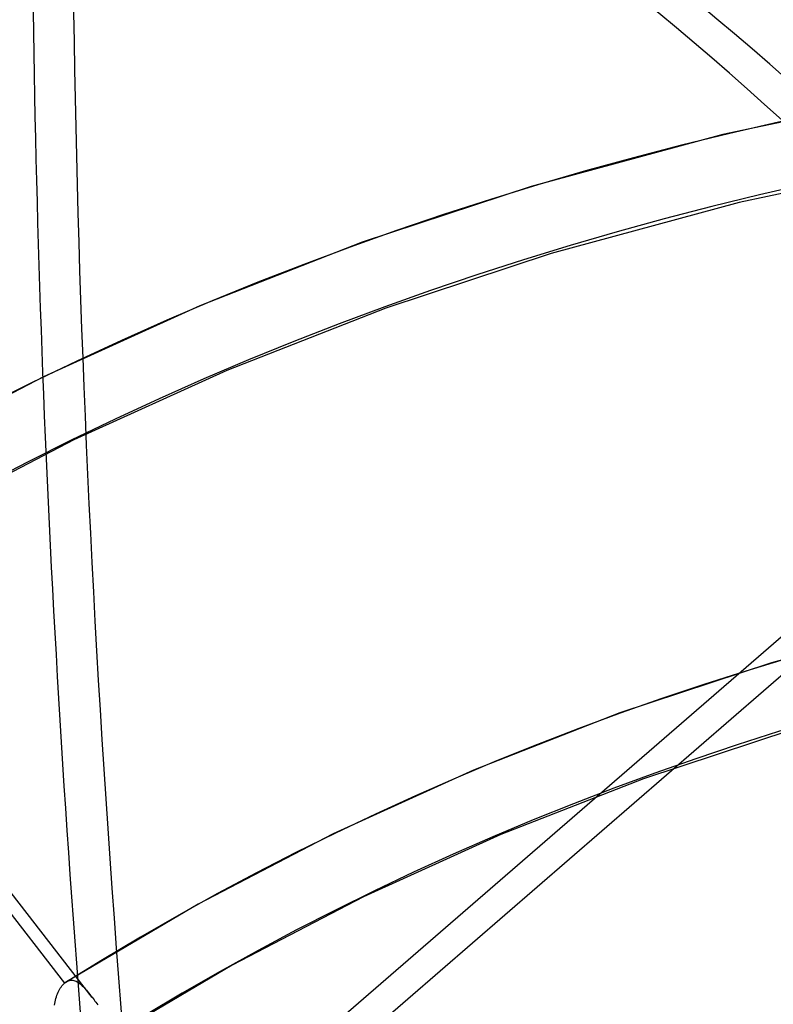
# Model space of a CAD drawing. Header units: millimetres. Extents: x -192 to 186, y -241 to 236.
# Tile 72 of 89: x -44 to -27, y 107 to 129. Entities that reach past the tile are written whole.
import ezdxf

# ---------------------------------------------------------------- set-up
doc = ezdxf.new("R2010")
doc.units = ezdxf.units.MM
doc.layers.add('MAIN-1', color=7, linetype='Continuous')
doc.layers.add('MAIN-2', color=7, linetype='Continuous')

msp = doc.modelspace()

# ---------------------------------------------------------------- linework, layer by layer
at = {"layer": 'MAIN-1'}
msp.add_line((-3.25, 135.316), (-41, 102.624), dxfattribs=at)
for centre, major_axis, start_param, end_param in [((-0.5, -0.433), (108.018, -124.728), 0.713724, 3.400514), ((-3.25, -2.815), (-104.417, 120.571), -0.857072, 0), ((-41, -35.507), (-104.417, 120.571), -0.857072, 0), ((-41, -35.507), (103.763, -119.815), 2.284521, 3.141593)]:
    msp.add_ellipse(centre, major_axis=major_axis, ratio=0.75, start_param=start_param, end_param=end_param, dxfattribs=at)
at = {"layer": 'MAIN-2'}
for p, q in [((-41, 101.758), (-2.75, 134.883)), ((-23.463, 127.387), (-27.978, 126.435)), ((-27.978, 126.435), (-32.319, 125.258)), ((-23.18, 125.827), (-27.606, 124.895)), ((-32.319, 125.258), (-36.143, 123.992)), ((-27.606, 124.895), (-31.86, 123.741)), ((-36.143, 123.992), (-39.823, 122.552)), ((-31.86, 123.741), (-35.605, 122.501)), ((-39.823, 122.552), (-43.362, 120.946)), ((-35.605, 122.501), (-39.207, 121.092)), ((-43.362, 120.946), (-46.761, 119.178)), ((-39.207, 121.092), (-42.669, 119.521)), ((-42.669, 119.521), (-45.992, 117.792)), ((-42.259, 106.888), (-49.704, 116.482)), ((-49.489, 115.721), (-42.883, 107.208)), ((-22.968, 115.527), (-26.871, 114.469)), ((-26.871, 114.469), (-30.31, 113.33)), ((-30.31, 113.33), (-33.62, 112.035)), ((-26.413, 112.951), (-29.772, 111.839)), ((-33.62, 112.035), (-36.802, 110.591)), ((-29.772, 111.839), (-33.003, 110.575)), ((-36.802, 110.591), (-39.859, 109.001)), ((-33.003, 110.575), (-36.109, 109.165)), ((-36.109, 109.165), (-39.09, 107.615)), ((-39.859, 109.001), (-42.842, 107.239)), ((-39.09, 107.615), (-41.956, 105.924)), ((-42.996, 107.064), (-42.979, 107.093)), ((-42.979, 107.093), (-42.961, 107.12)), ((-42.961, 107.12), (-42.942, 107.145)), ((-42.942, 107.145), (-42.923, 107.168)), ((-42.923, 107.168), (-42.903, 107.189)), ((-42.903, 107.189), (-42.883, 107.208)), ((-42.883, 107.208), (-42.876, 107.214)), ((-42.876, 107.214), (-42.869, 107.22)), ((-42.869, 107.22), (-42.862, 107.225)), ((-42.862, 107.225), (-42.855, 107.23)), ((-42.855, 107.23), (-42.848, 107.235)), ((-42.848, 107.235), (-42.841, 107.239)), ((-42.841, 107.239), (-42.818, 107.252)), ((-42.818, 107.252), (-42.794, 107.263)), ((-42.794, 107.263), (-42.769, 107.27)), ((-42.769, 107.27), (-42.745, 107.275)), ((-42.745, 107.275), (-42.72, 107.276)), ((-42.72, 107.276), (-42.696, 107.275)), ((-42.696, 107.275), (-42.672, 107.271)), ((-42.672, 107.271), (-42.647, 107.264)), ((-42.647, 107.264), (-42.623, 107.255)), ((-42.623, 107.255), (-42.599, 107.243)), ((-42.599, 107.243), (-42.575, 107.229)), ((-42.575, 107.229), (-42.551, 107.212)), ((-42.551, 107.212), (-42.528, 107.194)), ((-42.528, 107.194), (-42.504, 107.173)), ((-42.504, 107.173), (-42.481, 107.151)), ((-42.481, 107.151), (-42.457, 107.127)), ((-42.457, 107.127), (-42.434, 107.102)), ((-42.434, 107.102), (-42.41, 107.075)), ((-42.41, 107.075), (-42.386, 107.047)), ((-43.09, 106.826), (-43.08, 106.863)), ((-43.08, 106.863), (-43.068, 106.899)), ((-43.068, 106.899), (-43.056, 106.935)), ((-43.056, 106.935), (-43.042, 106.969)), ((-43.042, 106.969), (-43.028, 107.002)), ((-43.028, 107.002), (-43.012, 107.034)), ((-43.012, 107.034), (-42.996, 107.064)), ((-42.386, 107.047), (-42.362, 107.018)), ((-42.362, 107.018), (-42.337, 106.987)), ((-42.337, 106.987), (-42.312, 106.955)), ((-42.312, 106.955), (-42.286, 106.922)), ((-42.286, 106.922), (-42.26, 106.889)), ((-42.26, 106.889), (-42.238, 106.86)), ((-42.238, 106.86), (-42.216, 106.832)), ((-43.113, 106.71), (-43.106, 106.749)), ((-43.106, 106.749), (-43.099, 106.788)), ((-43.099, 106.788), (-43.09, 106.826)), ((-42.216, 106.832), (-42.194, 106.804)), ((-42.194, 106.804), (-42.172, 106.775)), ((-42.172, 106.775), (-42.149, 106.746)), ((-42.149, 106.746), (-42.127, 106.718))]:
    msp.add_line(p, q, dxfattribs=at)
for centre, major_axis, ratio, start_param, end_param in [((12.606, 10.917), (-114.658, 132.395), 0.75, -1.616769, -0.097375), ((12.606, 10.917), (113.62, -131.197), 0.75, 1.525469, 3.043573), ((8.206, 7.106), (-114.658, 132.395), 0.75, -1.616769, -0.097375), ((17.006, 14.727), (-109.47, 126.405), 0.75, -1.614811, -0.099333), ((8.206, 7.106), (113.62, -131.197), 0.75, 1.524472, 3.04457), ((17.006, 14.727), (108.432, -125.206), 0.75, 1.526722, 3.04232), ((3.806, 3.296), (-114.658, 132.395), 0.75, -1.616769, -0.097375), ((21.406, 18.538), (-104.281, 120.414), 0.75, -1.613426, -0.100717), ((3.806, 3.296), (113.62, -131.197), 0.75, 1.524472, 3.04457), ((21.406, 18.538), (103.244, -119.216), 0.75, 1.529278, 3.039764), ((21.406, 18.538), (-96.188, 111.068), 0.75, -1.610102, -0.104042), ((21.406, 18.538), (95.15, -109.87), 0.75, 1.531844, 3.037198), ((0, 0), (-107.363, 123.972), 0.75, -2.427868, 0.713724), ((21.406, 18.538), (-88.094, 101.723), 0.75, -1.607127, -0.107017), ((21.406, 18.538), (87.057, -100.525), 0.75, 1.534887, 3.034154), ((-2.75, -2.382), (-103.763, 119.815), 0.75, -0.857072, 0.214469), ((21.406, 18.538), (-80.001, 92.377), 0.75, -1.60355, -0.110594), ((21.406, 18.538), (78.963, -91.179), 0.75, 1.538555, 3.030487), ((-17.293, -56.45), (-43.878, 197.104), 0.352244, -0.877768, -0.24945), ((-18.207, -56.653), (43.878, -197.104), 0.352244, 2.263824, 2.892143), ((24.336, 58.375), (-35.819, 160.901), 0.352244, 1.007187, 1.573241), ((23.423, 58.172), (35.819, -160.901), 0.352244, -2.134405, -1.924617), ((21.406, 18.538), (-71.907, 83.032), 0.75, -1.599167, -0.114977), ((21.406, 18.538), (70.87, -81.833), 0.75, 1.543061, 3.025981), ((21.406, 18.538), (-63.814, 73.686), 0.75, -1.59367, -0.120474), ((21.406, 18.538), (62.776, -72.488), 0.75, 1.54873, 3.020312)]:
    msp.add_ellipse(centre, major_axis=major_axis, ratio=ratio, start_param=start_param, end_param=end_param, dxfattribs=at)

doc.saveas('drawing.dxf')
